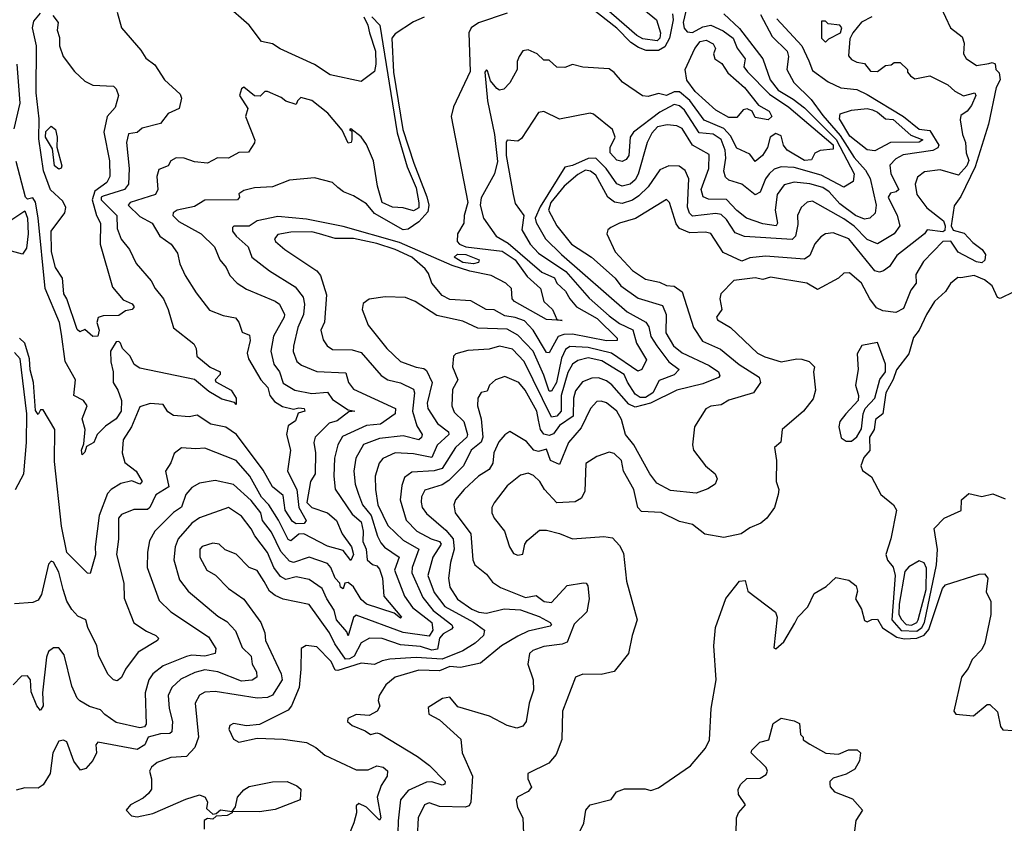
# Model space of a CAD drawing. Extents: x 1995148 to 2088947, y 769131 to 906009.
# Tile 69 of 256: x 2040455 to 2044231, y 774145 to 777226. Entities that reach past the tile are written whole.
import ezdxf

# ---------------------------------------------------------------- set-up
doc = ezdxf.new("R2010")
doc.units = 0

msp = doc.modelspace()

# ---------------------------------------------------------------- linework, layer by layer
at = {"layer": '0CON05XD'}
for points in [[(2042848.9, 777265), (2042896.7, 777225), (2042913.1, 777175), (2042910, 777155), (2042900, 777145), (2042845, 777151.6), (2042821.3, 777165), (2042501.4, 777445)], [(2043015.8, 777285), (2043000, 777215), (2043002.9, 777192.9), (2043015, 777179.2), (2043035, 777176.7), (2043075, 777197.9), (2043105, 777204.7), (2043152.7, 777182.7), (2043191.1, 777155), (2043206.7, 777116.7), (2043236.7, 777075), (2043232.1, 777045), (2043245.8, 777025.8), (2043330.1, 776940.1), (2043405, 776889.7), (2043575, 776745.7), (2043575, 776728.9), (2043525.4, 776724.6), (2043505, 776713.8), (2043491.7, 776688.3), (2043465, 776686.1), (2043398.9, 776725), (2043384.4, 776745), (2043375, 776780), (2043355, 776789.3), (2043333.3, 776775), (2043322.5, 776735), (2043303.5, 776705), (2043275, 776681.9), (2043255, 776710.4), (2043205, 776732.9), (2043180.6, 776780.6), (2043155, 776809), (2043080.4, 776840.4), (2043025, 776915.3), (2042985, 776949.1), (2042965, 776949.1), (2042935, 776934.5), (2042905, 776942.5), (2042865, 776930.5), (2042843.8, 776933.8), (2042766.5, 776986.5), (2042735, 777023.3), (2042715, 777037.5), (2042615, 777044), (2042575, 777054.2), (2042545, 777042), (2042515, 777043.8), (2042485, 777070), (2042465, 777070), (2042440, 777095), (2042405, 777110), (2042385, 777106.7), (2042370, 777085), (2042362.5, 777065), (2042362.5, 777035), (2042335, 776983.3), (2042311.2, 776958.8), (2042295, 776956), (2042285, 776962), (2042261.1, 776991.1), (2042249.2, 777029.2), (2042245, 777033.3), (2042238.8, 777025), (2042248.7, 776915), (2042275.2, 776784.8), (2042287.5, 776682.5), (2042276, 776635), (2042225, 776542.5), (2042220.4, 776515), (2042233.1, 776465), (2042282, 776395), (2042328.8, 776368.8), (2042457.4, 776257.4), (2042506.5, 776236.5), (2042515.4, 776215), (2042547.9, 776185), (2042565, 776156), (2042590.5, 776125), (2042669.6, 776079.6), (2042745.7, 776005), (2042746, 775995), (2042705, 775993.8), (2042575, 776020.4), (2042541.3, 776018.7), (2042519.6, 776010.4), (2042485, 775948), (2042475, 775949.2), (2042423.9, 776035), (2042391.2, 776071.2), (2042355, 776084.2), (2042315, 776089.6), (2042275, 776112.7), (2042243.3, 776115), (2042185, 776148.2), (2042105, 776152.9), (2042075, 776167.7), (2042035.8, 776215), (2042023, 776253), (2042010.3, 776270.3), (2041959.2, 776315), (2041895, 776344.4), (2041825, 776367.2), (2041735, 776386.7), (2041665, 776386.9), (2041604.4, 776405), (2041575, 776412.4), (2041495, 776410.7), (2041445, 776401.4), (2041432, 776385), (2041436, 776375), (2041472.2, 776345), (2041595, 776262.5), (2041608.6, 776245), (2041631.3, 776171.3), (2041623.8, 776066.2), (2041610, 776035), (2041618.6, 775998.6), (2041634.3, 775975), (2041655, 775961.2), (2041730, 775960), (2041765, 775949.2), (2041841.2, 775861.2), (2041866.2, 775845), (2041915, 775833.9), (2041965, 775809.2), (2041969, 775795), (2041960.8, 775725), (2041978.4, 775668.4), (2041998.5, 775635), (2041996.4, 775623.6), (2041985, 775614.6), (2041925, 775630), (2041835, 775619.6), (2041773.2, 775596.8), (2041743.5, 775545), (2041736.2, 775495), (2041741.8, 775445), (2041753.6, 775406.4), (2041770, 775365), (2041802.6, 775325), (2041826.5, 775245), (2041839.9, 775219.9), (2041853.4, 775203.4), (2041910, 775165), (2041892.6, 775115), (2041930.4, 775015), (2041961.5, 774971.5), (2042035.3, 774915), (2042039, 774885), (2042025, 774861.7), (2041925, 774875.7), (2041745, 774943.1), (2041735, 774934.2), (2041715, 774863.3), (2041709.1, 774879.1), (2041669.4, 774925), (2041661.4, 774961.4), (2041632.4, 775005), (2041614.7, 775044.7), (2041565, 775079.5), (2041515, 775088.9), (2041475, 775079.5), (2041455, 775091.4), (2041429.7, 775125), (2041405, 775183.3), (2041356.4, 775246.4), (2041343, 775273), (2041305, 775321.9), (2041255, 775355.6), (2041144.2, 775315.8), (2041114.8, 775295.2), (2041062.5, 775235), (2041050.5, 775205), (2041045.5, 775155), (2041068.3, 775078.3), (2041100.6, 775035), (2041215, 774938.9), (2041248.9, 774918.9), (2041282.1, 774882.1), (2041308, 774818), (2041342.2, 774785), (2041346.1, 774755), (2041363.6, 774725), (2041364.6, 774705), (2041346.4, 774693.6), (2041305, 774690), (2041214.2, 774725), (2041165, 774733.3), (2041126.8, 774723.2), (2041072.4, 774697.6), (2041037.8, 774665), (2041024.5, 774635), (2041028.2, 774585), (2041040.8, 774535), (2041038.9, 774495), (2041031.1, 774488.9), (2040995, 774487.8), (2040947.5, 774475), (2040934.6, 774445), (2040905, 774426.9), (2040755, 774455.7), (2040746.2, 774445), (2040748.8, 774415), (2040735.8, 774385), (2040708.8, 774355), (2040688.3, 774348.3), (2040662.8, 774382.8), (2040635, 774457.5), (2040623, 774463), (2040605, 774460), (2040581.9, 774415), (2040571.8, 774335), (2040545, 774292), (2040525, 774278.8), (2040475, 774281.2), (2040441.7, 774271.7)], [(2040828.9, 777255), (2040844.6, 777195), (2040919.3, 777109.3), (2040938.6, 777078.6)], [(2041775, 777236.4), (2041790.6, 777205), (2041795.8, 777175.8), (2041819.2, 777105), (2041820.6, 777055), (2041815, 777027.5), (2041765, 776988.8), (2041645, 777014.6), (2041585, 777053.4), (2041453.4, 777113.4), (2041425, 777132.9), (2041381.7, 777141.7), (2041335.4, 777205), (2041244.2, 777284.2)], [(2042958.5, 777248.5), (2042960.7, 777225), (2042946.7, 777155), (2042929, 777121), (2042905, 777108), (2042858.1, 777108.1), (2042828.7, 777118.7), (2042798.6, 777138.6), (2042745, 777193.6), (2042645, 777271.1)], [(2043986.5, 777276.5), (2044024.4, 777195), (2044069.9, 777159.9), (2044077.6, 777135), (2044074.6, 777094.6), (2044085, 777076.2), (2044125, 777050), (2044172.1, 777057.9), (2044185, 777062), (2044195.8, 777055.8), (2044198.8, 777035), (2044211.3, 777021.3), (2044214.8, 776995), (2044200.5, 776965), (2044170.5, 776825), (2044118.8, 776661.2), (2044065, 776547.9), (2044038.7, 776511.3), (2044027.2, 776435), (2044035, 776418.2), (2044077.4, 776407.4), (2044110.9, 776370.9), (2044146.2, 776345), (2044159.4, 776325), (2044156.6, 776303.4), (2044145, 776292.9), (2044125, 776297.1), (2044054.5, 776334.5), (2044026.4, 776376.4), (2043994.9, 776375.1), (2043921.4, 776298.6), (2043891.3, 776248.7), (2043892.5, 776215), (2043872, 776188), (2043845, 776118.8), (2043815, 776103.6), (2043765, 776110), (2043741.2, 776121.2), (2043715.6, 776155), (2043683.3, 776215), (2043637.5, 776255), (2043615, 776253.3), (2043595, 776234), (2043515, 776190.8), (2043473.3, 776215), (2043335, 776238.2), (2043305, 776229.4), (2043275, 776235.4), (2043194.3, 776225.7), (2043143.8, 776175), (2043140, 776155), (2043148, 776115), (2043127.5, 776085), (2043131.1, 776075), (2043181.4, 776045), (2043285, 775947.1), (2043312.4, 775932.4), (2043375, 775913.6), (2043435, 775925.7), (2043455, 775924.2), (2043483.3, 775915), (2043503.3, 775895), (2043498.8, 775875), (2043507.5, 775805), (2043497.9, 775772.1), (2043460.8, 775725), (2043379.2, 775655), (2043373.8, 775606.2), (2043350, 775585), (2043358, 775535), (2043356.2, 775455), (2043365.8, 775425), (2043364.2, 775405), (2043350, 775355), (2043320, 775315), (2043296.7, 775295)], [(2042325, 777250.4), (2042215, 777213.3), (2042186.2, 777195), (2042177, 777175), (2042182.7, 777027.3), (2042118.3, 776891.7), (2042110, 776855), (2042174, 776525), (2042160, 776475), (2042158.8, 776445), (2042134.3, 776405), (2042132.9, 776375), (2042141.4, 776365), (2042166, 776355), (2042305, 776337.5), (2042355.5, 776305.5), (2042401.2, 776241.2), (2042452.7, 776195), (2042465.4, 776145), (2042498.7, 776115), (2042507.9, 776092.1), (2042515, 776076.7), (2042535, 776072.5), (2042475, 776076.5), (2042352, 776145), (2042343.8, 776155), (2042341.2, 776195), (2042319.4, 776215), (2042262.5, 776245), (2042181.4, 776261.4), (2042113.7, 776283.7), (2041910.9, 776370.9), (2041695, 776432.5), (2041555, 776460.4), (2041445, 776470.7), (2041365.9, 776454.1), (2041335, 776433.8), (2041276.1, 776433.9), (2041271.2, 776428.8), (2041270.8, 776415), (2041285.5, 776395), (2041331.5, 776355), (2041345.6, 776315), (2041412.5, 776262.5), (2041511.2, 776201.2), (2041541.8, 776161.8), (2041546.8, 776135), (2041543.7, 776095), (2041521.9, 776045), (2041504.5, 775974.5), (2041503.9, 775953.9), (2041518, 775915), (2041535, 775901.4), (2041595, 775876.5), (2041705, 775871.4), (2041715.5, 775835), (2041735, 775808.5), (2041895.5, 775735.5), (2041895.3, 775714.7), (2041838.6, 775675), (2041785, 775669.4), (2041692.9, 775627.1), (2041675.4, 775595), (2041662.6, 775545), (2041659.7, 775475), (2041665.3, 775425.3), (2041729.9, 775329.9), (2041765, 775300), (2041771.8, 775265), (2041770.4, 775225), (2041783.1, 775195), (2041787.2, 775155), (2041807.3, 775137.3), (2041825, 775131.8), (2041835, 775119.2), (2041845.8, 775085), (2041851.2, 775015), (2041919.2, 774935), (2041915, 774930.8), (2041890.5, 774950.5), (2041785, 774984.7), (2041765, 775002.3), (2041735, 775050.7), (2041715, 775068.2), (2041702, 775065), (2041695, 775043.3), (2041685, 775050), (2041682.2, 775065), (2041664.3, 775084.3), (2041648.2, 775125), (2041635, 775140.9), (2041565, 775165.5), (2041505, 775144.5), (2041489.5, 775149.5), (2041456.6, 775186.6), (2041420.8, 775260.8), (2041385.4, 775305), (2041379.7, 775335), (2041342.5, 775382.5), (2041275, 775443.6), (2041205, 775458.6), (2041145, 775448.6), (2041115, 775432.5), (2041092.2, 775405), (2041075, 775356.5), (2041045, 775336.4), (2040973.3, 775265), (2040952.4, 775227.6), (2040944.5, 775184.5), (2040943.5, 775125), (2040989.1, 774999.1), (2041035, 774955.6), (2041179.2, 774859.2), (2041206.7, 774815), (2041204.4, 774795.6), (2041165, 774786), (2041115, 774789.7), (2041095, 774784.7), (2041005, 774748.2), (2040965, 774717.8), (2040949.6, 774695), (2040935.4, 774645), (2040939.4, 774525), (2040934, 774515), (2040915, 774510), (2040825, 774530.9), (2040781.2, 774561.2), (2040765, 774580), (2040722.4, 774592.4), (2040685, 774613.8), (2040675, 774623.8), (2040655, 774670), (2040625, 774790), (2040605, 774816.7), (2040585, 774816.7), (2040565, 774803.3), (2040557.9, 774782.1), (2040542.5, 774645), (2040545.4, 774595), (2040537.7, 774582.3), (2040535, 774577.5), (2040520, 774595), (2040498.3, 774648.3), (2040496.7, 774695), (2040485, 774710), (2040461.7, 774708.3), (2040430, 774675)], [(2042006.2, 777235), (2041965, 777217.5), (2041895, 777171.4), (2041882.3, 777155), (2041888.4, 777025), (2041924.1, 776805), (2041965.9, 776675), (2042016.9, 776546.9), (2042023.8, 776515), (2042020.7, 776489.3), (2041985, 776451.1), (2041945, 776422.5), (2041925, 776420), (2041815, 776482.9), (2041785, 776520), (2041735, 776550.9), (2041696.2, 776565), (2041675, 776582.5), (2041655, 776601.2), (2041585, 776618.8), (2041489.1, 776610.9), (2041425, 776584.3), (2041355, 776581.4), (2041315, 776570.8), (2041295, 776557.5), (2041297.5, 776545), (2041290, 776535), (2041165, 776533.8), (2041125, 776510), (2041058.8, 776495), (2041043.8, 776485), (2041042, 776475), (2041065, 776452.1), (2041150.6, 776405), (2041202, 776355), (2041222, 776305), (2041247.1, 776275), (2041261.2, 776245), (2041288.8, 776215), (2041325, 776192), (2041435, 776146.7), (2041450.6, 776135), (2041470, 776095), (2041468.8, 776085), (2041427.9, 776012.1), (2041417.5, 775955), (2041429.2, 775905), (2041451.5, 775875), (2041465, 775832.5), (2041510, 775805), (2041575, 775792.5), (2041635, 775798.1), (2041655, 775770), (2041715, 775730), (2041740, 775725), (2041717.5, 775722.5), (2041672.6, 775687.4), (2041641.7, 775678.3), (2041587.8, 775625), (2041582.5, 775605), (2041589.6, 775565), (2041587.8, 775485), (2041570.6, 775455), (2041556.2, 775375), (2041575.8, 775355), (2041635.3, 775335.3), (2041669.2, 775305), (2041691.4, 775255), (2041727.7, 775205), (2041734.4, 775175.6), (2041725, 775152.5), (2041695, 775190.8), (2041635, 775207.7), (2041545, 775254.6), (2041525, 775253.1), (2041495, 775228.1), (2041485, 775233.1), (2041447, 775307), (2041410, 775365), (2041381.7, 775395), (2041337.9, 775475), (2041285, 775535.7), (2041165, 775583.3), (2041130.8, 775580.8), (2041075.8, 775584.2), (2041047.7, 775562.3), (2041035, 775526.7), (2041014.3, 775495), (2041026.8, 775435), (2040976.7, 775403.3), (2040954.4, 775355), (2040945, 775348.2), (2040892.6, 775347.4), (2040845, 775328.2), (2040833.1, 775315), (2040833.8, 775233.8), (2040826.2, 775175), (2040853.8, 775065), (2040855, 775007.5), (2040893, 774913), (2040940.7, 774880.7), (2040976.7, 774865), (2040986.7, 774855), (2040983.3, 774845), (2040909.2, 774800.8), (2040860, 774735), (2040845, 774703.8), (2040828.8, 774691.2), (2040815, 774694.2), (2040793.5, 774715), (2040758.1, 774785), (2040750, 774825), (2040715.6, 774895), (2040708.1, 774925), (2040678.3, 774938.3), (2040655, 774964), (2040635, 774996), (2040621.4, 775041.4), (2040605, 775108), (2040585, 775146.2), (2040575, 775150), (2040565, 775137.5), (2040538.7, 775021.3), (2040525, 775000), (2040505, 774991.4), (2040435, 774985.8)], [(2041805, 777236.7), (2041836.4, 777205), (2041902.3, 776792.3), (2041940.9, 776660.9), (2041975, 776580.6), (2041986.1, 776523.9), (2041985, 776504.4), (2041965, 776492.4), (2041925, 776504), (2041885, 776507.2), (2041845.6, 776525), (2041826.8, 776586.8), (2041811.1, 776685), (2041785, 776747.5), (2041765, 776776.7), (2041725, 776807.5), (2041720, 776805), (2041728.3, 776798.3), (2041729.2, 776765), (2041725.5, 776754.5), (2041715, 776751.9), (2041692.1, 776802.1), (2041636.8, 776866.8), (2041575, 776915.4), (2041533.3, 776926.7), (2041520, 776915), (2041515, 776900), (2041475, 776912.9), (2041457.1, 776927.1), (2041405, 776950), (2041395, 776950), (2041377, 776933), (2041355, 776933.8), (2041315, 776967.5), (2041305, 776960), (2041297.5, 776935), (2041330, 776885), (2041321.2, 776855), (2041356.1, 776763.9), (2041355.9, 776754.1), (2041332.5, 776717.5), (2041295, 776716.2), (2041255, 776694.4), (2041213.9, 776696.1), (2041175, 776676), (2041125, 776680), (2041085, 776694.4), (2041055, 776695.7), (2041033.8, 776685), (2041024.1, 776665.9), (2040988.9, 776651.1), (2040980.6, 776625), (2040984.4, 776575), (2040975.6, 776555), (2040878.8, 776525), (2040870.8, 776515), (2040915, 776470.7), (2040963.1, 776445), (2040992, 776395), (2041036.2, 776365), (2041060.3, 776330.3), (2041069.5, 776289.5), (2041089.2, 776245), (2041131.7, 776178.3), (2041182.5, 776112.5), (2041235, 776091.4), (2041282.6, 776082.6), (2041295.6, 776065.6), (2041307.5, 776027.5), (2041336.4, 776016.4), (2041338.6, 775995), (2041326.9, 775946.9), (2041332.5, 775925), (2041379.6, 775845), (2041406, 775815), (2041414.6, 775785), (2041431.7, 775761.7), (2041462.8, 775742.8), (2041505, 775731.9), (2041525, 775737.8), (2041546, 775735), (2041548, 775725), (2041522.7, 775717.3), (2041512.2, 775687.8), (2041485, 775668.8), (2041478.5, 775635), (2041493.3, 775575), (2041482, 775495), (2041517.2, 775425), (2041525.4, 775355), (2041553.9, 775305), (2041545.5, 775294.5), (2041515, 775293), (2041501.4, 775301.4), (2041473.4, 775345), (2041465, 775401.1), (2041424.5, 775435), (2041388.8, 775498.8), (2041285.7, 775635.7), (2041245, 775663.3), (2041188, 775675), (2041135, 775709.1), (2041105, 775702.7), (2041045, 775708.6), (2041022.6, 775722.6), (2041005, 775750.8), (2040955, 775754), (2040915, 775741.2), (2040883.4, 775665), (2040852.2, 775615), (2040847.3, 775565), (2040857.5, 775527.5), (2040900.9, 775495), (2040924.2, 775455), (2040915, 775444.4), (2040885, 775457.8), (2040843.2, 775446.8), (2040805.6, 775425), (2040791.2, 775408.8), (2040760, 775325), (2040743.8, 775205), (2040745.9, 775174.1), (2040725, 775102.5), (2040715, 775103.3), (2040635, 775182.5), (2040615, 775283.3), (2040588.5, 775531.5), (2040590, 775655), (2040545, 775730), (2040535, 775730), (2040525, 775712.5), (2040515, 775726.7), (2040508, 775835), (2040495, 775883.3), (2040492.8, 775925), (2040474.8, 775984.8), (2040454, 776004)], [(2040735, 776011.4), (2040705, 776037.5), (2040685, 776028.8), (2040675, 776037.5), (2040635.6, 776155), (2040623.6, 776175), (2040618.8, 776235), (2040592.5, 776275), (2040576.4, 776335), (2040575.5, 776415), (2040627.5, 776485), (2040632.3, 776505), (2040619.8, 776529.8), (2040572.8, 776572.8), (2040545.8, 776645.8), (2040528.5, 776768.5), (2040529, 776845), (2040518, 776945), (2040519.3, 777125), (2040503.8, 777195), (2040509.5, 777220.5), (2040535, 777250.8)], [(2040582.1, 777242.1), (2040602, 777215), (2040598, 777185), (2040606.9, 777156.9), (2040607.1, 777125), (2040622, 777085), (2040665, 777027.5), (2040705, 776989.4), (2040735, 776974.4), (2040815, 776970.5), (2040825, 776960), (2040833.2, 776935), (2040821.4, 776888.6), (2040790.4, 776855), (2040778, 776795), (2040798.7, 776685), (2040800.7, 776625), (2040788.6, 776601.4), (2040742.4, 776567.6), (2040732.5, 776535), (2040748.9, 776475), (2040764.2, 776445), (2040763.8, 776365), (2040810.2, 776200.2), (2040851.5, 776151.5), (2040886.6, 776136.6), (2040894.4, 776125), (2040886.7, 776115), (2040860.9, 776109.1), (2040835, 776091.3), (2040775, 776090), (2040756.3, 776083.7), (2040750, 776065), (2040759.1, 776035), (2040755, 776011.9), (2040735, 776011.4)], [(2043296.4, 777245), (2043340.8, 777160.8), (2043398.1, 777105), (2043404, 777085), (2043397.5, 777035), (2043424.3, 776985), (2043490, 776920), (2043535, 776857.8), (2043602.1, 776782.1), (2043655, 776696.9), (2043698.3, 776648.3), (2043717.2, 776617.2), (2043740.2, 776515), (2043736.4, 776483.6), (2043715, 776464.6), (2043695, 776460.8), (2043660, 776475), (2043599.7, 776519.7), (2043559.7, 776565), (2043535, 776582.4), (2043485, 776596.1), (2043425, 776602.4), (2043387.4, 776592.6), (2043360.4, 776555), (2043352.9, 776495), (2043361.3, 776445), (2043356.7, 776435), (2043305, 776443), (2043242.5, 776465), (2043205, 776493.5), (2043165, 776536.2), (2043096.9, 776536.9), (2043076, 776546), (2043068.4, 776575), (2043098.5, 776655), (2043099.2, 776709.2), (2043034.8, 776744.8), (2042995, 776808.2), (2042975, 776818.5), (2042937.8, 776822.2), (2042901.2, 776815), (2042878.9, 776791.1), (2042861.5, 776755), (2042827.2, 776632.8), (2042815, 776611.5), (2042795.6, 776594.4), (2042765, 776587.3), (2042745, 776596.9), (2042704.7, 776655), (2042665, 776694.7), (2042635, 776693), (2042575, 776666.2), (2042545, 776660), (2042451.4, 776508.6), (2042432, 776465), (2042435, 776448.1), (2042471.8, 776385), (2042532.5, 776325), (2042784.4, 776105), (2042855.8, 776065.8), (2042868.1, 776048.1), (2042875, 776011.4), (2042898.7, 775975), (2042945, 775914.3), (2042984, 775885), (2042965, 775864.4), (2042907.3, 775842.7), (2042882.7, 775795), (2042855, 775777.7), (2042835, 775777.6), (2042815, 775790.3), (2042786.3, 775836.3), (2042772.5, 775865), (2042687.1, 775917.1), (2042635, 775928.6), (2042595, 775919.4), (2042575, 775904.6), (2042557.2, 775872.8), (2042531.6, 775785), (2042532.1, 775725), (2042515, 775705.7), (2042495, 775701.8), (2042390, 775915), (2042345, 775962.5), (2042295, 775973.8), (2042255, 775962.3), (2042173, 775957), (2042127.5, 775945), (2042118.8, 775935), (2042114.4, 775895), (2042135.7, 775845), (2042115, 775807.5), (2042111.8, 775745), (2042120.5, 775720.5), (2042157.8, 775685), (2042172.7, 775635), (2042170, 775625), (2042126.8, 775585), (2042075.6, 775504.4), (2042045, 775496.2), (2041959.1, 775490.9), (2041930, 775470), (2041919.8, 775439.8), (2041914.5, 775385), (2041937.4, 775307.4), (2041977.8, 775265), (2042033.3, 775235), (2042065, 775225.3), (2042070.9, 775215), (2042038.7, 775165), (2042020.4, 775095), (2042045, 775030), (2042085.6, 774975.6), (2042195, 774916.2), (2042237.5, 774885), (2042233.3, 774865), (2042201.2, 774835), (2042155, 774805.7), (2042075, 774773.8), (2041975, 774780), (2041875, 774773.3), (2041845, 774767.7), (2041815, 774753.1), (2041765, 774758.8), (2041675, 774730), (2041665, 774731.2), (2041649.4, 774765), (2041595, 774820.8), (2041553.8, 774826.2), (2041533.8, 774815), (2041532.5, 774735)], [(2043723, 777237), (2043683.6, 777216.4), (2043650, 777175), (2043638.3, 777151.7), (2043633, 777087), (2043645, 777072.5), (2043665, 777062.5), (2043695, 777057.5), (2043718.3, 777028.3), (2043745, 777027.5), (2043775, 777050), (2043797, 777053), (2043808.3, 777061.7), (2043831.7, 777061.7), (2043860, 777035), (2043860, 777025), (2043870.7, 777010.7), (2043888.3, 776998.3), (2043945, 777010.8), (2044015, 776976.2), (2044041.7, 776951.7), (2044074.2, 776934.2), (2044117.5, 776945), (2044122, 776935), (2044105, 776896.2), (2044089.2, 776875), (2044065, 776858.8), (2044062.1, 776842.1), (2044070.8, 776785), (2044081.9, 776755), (2044084.4, 776715), (2044095.2, 776685.2), (2044087.3, 776665), (2044055, 776629.4), (2043985, 776650.4), (2043925, 776642.9), (2043898.6, 776621.4), (2043889.4, 776595), (2043895.2, 776555), (2043934.5, 776504.5), (2043997.3, 776455), (2044004.7, 776435), (2044002.4, 776417.6), (2043995, 776412.4), (2043935, 776420), (2043924.4, 776405), (2043818.3, 776321.7), (2043790.3, 776279.7), (2043767.8, 776262.2), (2043752.6, 776257.4), (2043735, 776262.3), (2043635.2, 776385.2), (2043575, 776408.5), (2043545.4, 776404.6), (2043526.9, 776393.1), (2043505, 776365.8), (2043485, 776321.1), (2043465, 776307.5), (2043315, 776319.1), (2043255, 776312.7), (2043225, 776299.5), (2043152.5, 776332.5), (2043105, 776405.8), (2043085, 776411.5), (2043025, 776408.9), (2042985, 776425.4), (2042973, 776443), (2042947.5, 776525), (2042935, 776535.8), (2042816, 776464), (2042755, 776445.5), (2042721.5, 776428.5), (2042710.6, 776419.4), (2042706.9, 776405), (2042738.9, 776335), (2042805, 776263.8), (2042855, 776231.1), (2042908.9, 776218.9), (2042935, 776206.2), (2042965, 776204.2), (2042995, 776182), (2043038.5, 776045), (2043073.6, 775993.7), (2043142.4, 775962.4), (2043213.8, 775903.8), (2043291.4, 775855), (2043295.7, 775835), (2043268.6, 775795), (2043175, 775767.3), (2043145, 775749.5), (2043105, 775743.3), (2043086.3, 775733.7), (2043043.1, 775665), (2043035.7, 775595), (2043039.2, 775575), (2043085.6, 775515.6), (2043122.5, 775485), (2043130, 775465), (2043122.5, 775445), (2043093.6, 775426.4), (2043049.1, 775410.9), (2042950.5, 775420.5), (2042898.6, 775448.6), (2042871.6, 775485), (2042810, 775595), (2042777.7, 775635), (2042763.2, 775693.2), (2042745, 775724.4), (2042705, 775756.7), (2042685, 775762.9), (2042668.6, 775761.4), (2042644.4, 775735), (2042608.8, 775661.2), (2042559.1, 775605), (2042525, 775520.8), (2042491.2, 775535), (2042475, 775578.9), (2042445, 775569.6), (2042426.9, 775575), (2042398.7, 775608.7), (2042335, 775646.7), (2042315, 775633.8), (2042292.4, 775607.6), (2042273.5, 775565), (2042270, 775525), (2042255, 775500.8), (2042215, 775475.6), (2042158.9, 775425), (2042126.7, 775385), (2042119.5, 775365), (2042125.5, 775335), (2042185.5, 775255), (2042192.9, 775155), (2042200, 775135), (2042245, 775100), (2042268.6, 775068.6), (2042298.6, 775048.6), (2042395, 775010.5), (2042435, 775018), (2042466, 774995), (2042495, 774990.6), (2042555, 775056.7), (2042617.1, 775067.1), (2042627.5, 775065), (2042633.3, 775055), (2042639.4, 775005), (2042630, 774955), (2042582, 774908), (2042555, 774839.6), (2042535, 774831.2), (2042465, 774822.9), (2042422.5, 774807.5), (2042409.5, 774795), (2042403.8, 774755), (2042424.2, 774695), (2042425.6, 774655), (2042408.5, 774605), (2042397.1, 774535), (2042385, 774517.5), (2042361.2, 774508.8)], [(2043155, 777248.4), (2043215, 777191.7), (2043305.4, 777075.4), (2043333.1, 776995), (2043363.6, 776955), (2043421.5, 776921.5), (2043465, 776887.6), (2043585.7, 776765.7), (2043655.4, 776635), (2043650.8, 776605), (2043615, 776583.3), (2043529.3, 776629.3), (2043425, 776658.6), (2043375, 776660.9), (2043347.9, 776652.1), (2043329.1, 776635), (2043314.6, 776615), (2043295, 776563.8), (2043276, 776554), (2043268.7, 776558.7), (2043225, 776595.6), (2043175, 776610.8), (2043162.4, 776622.4), (2043155.3, 776645.3), (2043163.1, 776695), (2043161, 776725), (2043145, 776766.5), (2043115, 776786.7), (2043061.4, 776791.4), (2043005, 776878.2), (2042985, 776894.7), (2042965, 776900.5), (2042909.3, 776870.7), (2042808.7, 776795), (2042796.1, 776775), (2042791.5, 776705), (2042780.8, 776689.2), (2042765, 776681.5), (2042745, 776686.4), (2042719.6, 776715), (2042720, 776735), (2042738, 776775), (2042728.8, 776805), (2042655, 776862.9), (2042642.9, 776867.1), (2042525, 776844.3), (2042465, 776874.2), (2042445, 776869.2), (2042379.7, 776770.3), (2042365, 776760), (2042325, 776764), (2042320, 776755), (2042320.4, 776705), (2042347.3, 776555)], [(2043358.4, 777228.4), (2043454.7, 777125), (2043481.9, 777068.1), (2043495, 777030.8), (2043555, 776986.8), (2043604.6, 776964.6), (2043665, 776957.5), (2043705, 776938.4), (2043845, 776854.2), (2043905, 776806.5), (2043945, 776801.2), (2043979.6, 776745), (2043975.9, 776734.1), (2043956.4, 776723.6), (2043842.7, 776707.2), (2043815, 776692.2), (2043791.9, 776668.1), (2043795.4, 776635), (2043827.1, 776575), (2043816.7, 776565), (2043795, 776560), (2043785.6, 776545), (2043820.5, 776475), (2043830, 776435), (2043809.2, 776405), (2043745, 776365.7), (2043705, 776382.7), (2043655, 776434.1), (2043615, 776462.2), (2043495, 776530), (2043475, 776526), (2043451.4, 776505), (2043438.5, 776475), (2043439.1, 776440.9), (2043430, 776395), (2043417.4, 776382.6), (2043234.6, 776394.6), (2043198.7, 776408.7), (2043165, 776460), (2043145, 776479.2), (2043125, 776482.9), (2043035, 776472.1), (2043023.2, 776483.2), (2043016.4, 776506.4), (2043020.9, 776615), (2043007.4, 776647.4), (2042984.6, 776664.6), (2042945, 776665.6), (2042910.2, 776649.8), (2042865, 776584.2), (2042829.8, 776550.2), (2042805, 776533.1), (2042765, 776520.3), (2042736.3, 776526.3), (2042710, 776545), (2042665, 776628.9), (2042644.2, 776645), (2042625, 776648.3), (2042595, 776632.1), (2042542.5, 776587.5), (2042492.4, 776525), (2042482.8, 776495), (2042515.4, 776435), (2042570.9, 776365), (2042647.8, 776315)], [(2043545, 777140), (2043557.5, 777152.5), (2043602.5, 777175), (2043607.5, 777195), (2043600, 777205), (2043555, 777210), (2043545, 777220), (2043530, 777220), (2043530, 777155), (2043545, 777140)], [(2043325, 776841.6), (2043275, 776850.8), (2043264.7, 776874.7), (2043245, 776884), (2043229.8, 776880.2), (2043205, 776851.1), (2043175, 776850.8), (2043125, 776878.2), (2043045, 776949.7), (2043013.5, 776993.5), (2043007.1, 777035), (2043044.4, 777115), (2043065, 777141.8), (2043087, 777147), (2043115, 777133.3), (2043123.8, 777115), (2043116.1, 777095), (2043121.1, 777075), (2043148.1, 777058.1), (2043171.3, 777021.3), (2043235.2, 776965.2), (2043288.5, 776898.5), (2043329.2, 776875), (2043339.7, 776855), (2043325, 776841.6)], [(2040938.6, 777078.6), (2040973, 777053), (2041010, 776995), (2041070.5, 776940.5), (2041075.8, 776925), (2041066.2, 776885), (2041024.2, 776865.8), (2040995, 776828), (2040925, 776810), (2040905, 776792.5), (2040871.7, 776788.3), (2040864.5, 776755), (2040874.7, 776655), (2040872.7, 776595), (2040856.7, 776575), (2040775, 776549.6), (2040767.5, 776545), (2040766.9, 776535), (2040827.9, 776475), (2040828.2, 776425), (2040843.9, 776383.9), (2040875.8, 776345), (2040901.3, 776291.3), (2040959.2, 776225), (2040974.3, 776195), (2041005.7, 776155), (2041024.2, 776115), (2041045, 776043.8), (2041122.8, 775982.8), (2041131.9, 775965), (2041134, 775935), (2041185, 775892.9), (2041224, 775875), (2041224.2, 775865), (2041204.2, 775845), (2041207.3, 775837.3), (2041265.8, 775805.8), (2041285.4, 775775), (2041285, 775750), (2041278.3, 775758.3), (2041230.2, 775770.2), (2041180.7, 775800.7), (2041125, 775846.7), (2040915, 775889.7), (2040893.5, 775903.5), (2040878.5, 775935), (2040848.6, 775965), (2040841.2, 775985), (2040835, 775991.2), (2040825, 775990), (2040802.5, 775955), (2040804.1, 775914.1), (2040813.1, 775875), (2040813.3, 775835), (2040831.5, 775805), (2040844.6, 775765), (2040844.5, 775725), (2040825, 775695.8), (2040783.3, 775666.7), (2040752, 775635), (2040738.6, 775605), (2040711.2, 775588.8), (2040705, 775567.5), (2040695, 775557.5), (2040692.2, 775575), (2040700.8, 775599.2), (2040706.2, 775655), (2040694.2, 775695), (2040713.1, 775745), (2040700, 775765), (2040662.5, 775785), (2040668.5, 775845), (2040629.6, 775915), (2040615, 776020), (2040607.6, 776065), (2040551.9, 776195), (2040526.2, 776466.2), (2040515.7, 776525.7), (2040505, 776542.5), (2040485, 776537.5), (2040477.5, 776545), (2040441.4, 776681.4)], [(2040443.5, 777055), (2040455.2, 776905.2), (2040432.8, 776807.2)], [(2043735, 776722.2), (2043705, 776726.7), (2043638.4, 776778.4), (2043598.5, 776845), (2043602, 776865), (2043645, 776878.2), (2043705, 776884.6), (2043725, 776880), (2043745, 776871.4), (2043775, 776845.3), (2043805, 776843.4), (2043873, 776783), (2043919.2, 776765), (2043905, 776756.2), (2043795, 776755.2), (2043735, 776722.2)], [(2040605, 776651.9), (2040588.5, 776665), (2040580, 776730), (2040553.9, 776775), (2040555, 776797.1), (2040575, 776816.9), (2040592.2, 776805), (2040598.5, 776775), (2040596.8, 776736.8), (2040616.5, 776665), (2040614.2, 776655.8), (2040605, 776651.9)], [(2042347.3, 776555), (2042355, 776520.6), (2042388.1, 776475), (2042380.2, 776420.3), (2042413.1, 776365), (2042445, 776330.9), (2042549.8, 776259.8), (2042638.3, 776158.3), (2042715, 776090.3), (2042755, 776060.8), (2042806.2, 776036.2), (2042820.3, 775985), (2042858.2, 775921.8), (2042841.5, 775885), (2042825, 775877.5), (2042725, 775946.5), (2042635, 775968.8), (2042565, 775972.9), (2042548.7, 775961.3), (2042532.7, 775927.3), (2042513.6, 775835), (2042495, 775801.4), (2042485, 775800.8), (2042465, 775863.3), (2042423.8, 775955), (2042365.9, 776015.9), (2042325, 776038.9), (2042212.3, 776042.3), (2042155, 776070), (2042055, 776092.1), (2041972, 776145), (2041935, 776160), (2041856.6, 776163.4), (2041795.7, 776154.3), (2041772.3, 776137.7), (2041768.8, 776115), (2041791.9, 776055), (2041862.5, 775965), (2041915, 775915.6), (2041975, 775893.5), (2042005, 775888.8), (2042015, 775880.6), (2042037.3, 775835), (2042018.2, 775755), (2042020, 775735), (2042057.5, 775677.5), (2042099.4, 775645), (2042100.6, 775635), (2042055.7, 775594.3), (2042035, 775547.5), (2041965, 775560.6), (2041895, 775564.6), (2041847, 775543), (2041833.3, 775525), (2041817.5, 775475), (2041819.1, 775425), (2041828.2, 775365), (2041866.8, 775286.8), (2041925, 775229.7), (2041985.4, 775195), (2041960.2, 775125), (2041958.6, 775105), (2042000.8, 775010.8), (2042040.3, 774960.3), (2042112.4, 774905), (2042115.8, 774895), (2042111.2, 774888.8), (2042078.9, 774871.1), (2042065.2, 774855), (2042057.3, 774812.7), (2042035, 774809), (2041992.6, 774822.6), (2041915, 774828.3), (2041845, 774852.7), (2041796.2, 774853.8), (2041765, 774836.9), (2041737, 774785), (2041719.5, 774775), (2041704.4, 774774.4), (2041662.9, 774832.9), (2041643.1, 774875), (2041565, 774983.3), (2041465, 775004.4), (2041435, 775017.8), (2041413.1, 775035), (2041392.2, 775072.2), (2041365, 775113.5), (2041335.4, 775125.4), (2041285, 775175.8), (2041242.9, 775192.9), (2041220, 775215), (2041195, 775219.2), (2041155, 775206.2), (2041146.2, 775195), (2041146.2, 775165), (2041172, 775115), (2041205.4, 775095.4), (2041255, 775044.2), (2041315, 775004.2), (2041379.2, 774915), (2041394.4, 774874.4), (2041396.9, 774845), (2041457, 774717), (2041460.9, 774695), (2041425, 774635.7), (2041405, 774626.7), (2041365, 774623.8), (2041205, 774650.5), (2041165, 774647.5), (2041144.4, 774635.6), (2041127.5, 774605), (2041140, 774475), (2041126.9, 774435), (2041095, 774401.1), (2041035, 774397.5), (2040982.3, 774377.7), (2040960.7, 774359.3), (2040952.5, 774345), (2040960, 774315), (2040960, 774275), (2040948.3, 774258.3), (2040928.9, 774241.1), (2040880, 774215), (2040863.3, 774195), (2040883, 774173), (2040905, 774170), (2040965, 774182), (2041092.4, 774237.6), (2041145, 774253.4), (2041166.5, 774245), (2041174.5, 774225), (2041171.2, 774201.2), (2041195, 774180), (2041208.3, 774181.7), (2041225, 774196.2), (2041270, 774190), (2041282.5, 774207.5), (2041290, 774245), (2041315, 774273.3), (2041335, 774286), (2041425, 774303.8), (2041480, 774305), (2041518.3, 774288.3), (2041532.5, 774275), (2041530, 774235), (2041435, 774198), (2041375, 774188), (2041270, 774190), (2041270, 774185), (2041250, 774175), (2041208.3, 774171.7), (2041195, 774160), (2041175, 774162.5), (2041162.5, 774155), (2041162.5, 774122.5)], [(2040465, 776326.7), (2040395, 776346), (2040345, 776340.4), (2040302.5, 776345), (2040278.8, 776355), (2040271.7, 776368.3), (2040273.3, 776375), (2040325, 776403.1), (2040355, 776431.9), (2040405, 776446.4), (2040475, 776492.5), (2040484.4, 776465), (2040486.8, 776405), (2040480.3, 776349.7), (2040465, 776326.7)], [(2042647.8, 776315), (2042738.9, 776235), (2042760.8, 776205), (2042827.3, 776157.3), (2042920, 776130), (2042933.8, 776095), (2042932.8, 776025), (2042962.3, 775975), (2042995, 775948.8), (2043099.3, 775899.3), (2043134.4, 775875), (2043139.5, 775860.5), (2043135, 775853.3), (2043075, 775829.4), (2042975, 775805.7), (2042874.2, 775755.8), (2042815, 775740.2), (2042791.1, 775751.1), (2042726.1, 775826.1), (2042705, 775841.6), (2042675, 775852.4), (2042648.7, 775851.3), (2042612.7, 775837.2), (2042587.1, 775802.9), (2042578.6, 775775), (2042577.5, 775705), (2042525, 775669.1), (2042502, 775638), (2042485, 775630.8), (2042465, 775636.2), (2042452, 775655), (2042445, 775690), (2042438.2, 775725), (2042393.8, 775805), (2042369.2, 775835), (2042315, 775857.1), (2042280, 775845), (2042256, 775825), (2042248, 775802), (2042225, 775796), (2042211.9, 775775), (2042211.1, 775745), (2042224.5, 775695), (2042231.4, 775625), (2042225, 775605.5), (2042186, 775575), (2042156.9, 775515), (2042100.8, 775459.2), (2042075, 775442.7), (2042008.8, 775421.2), (2041995.9, 775395.9), (2041994.5, 775375.5), (2041998.9, 775355), (2042015, 775332.9), (2042088.8, 775268.8), (2042116.7, 775235), (2042121.6, 775195), (2042106.8, 775145), (2042099.6, 775085), (2042105, 775050), (2042134.4, 775004.4), (2042189.5, 774965), (2042216, 774954), (2042245, 774950.6), (2042313.4, 774966.6), (2042375, 774963.3), (2042447.3, 774937.3), (2042489.4, 774915), (2042494.3, 774905), (2042489.5, 774900.5), (2042405, 774880.6), (2042365, 774861.8), (2042302.5, 774825), (2042221.5, 774758.5), (2042145, 774742), (2042105, 774745.3), (2042065, 774728.8), (2041985, 774731.5), (2041895, 774704.5), (2041858.6, 774675), (2041833.3, 774635), (2041830, 774615), (2041835.9, 774594.1), (2041825.9, 774574.1), (2041795, 774558), (2041745, 774561.2), (2041713.3, 774546.7), (2041712.5, 774535), (2041729.3, 774519.3), (2041779.5, 774499.5), (2041800, 774485), (2041825, 774491.2), (2041837.7, 774487.7), (2041980.6, 774400.6), (2042026.4, 774366.3), (2042086.5, 774305), (2042085.3, 774294.7), (2042075, 774290.4), (2042035, 774303.1), (2042015, 774301.8), (2041945, 774270.9), (2041915.9, 774234.1), (2041906, 774154), (2041904.7, 774105.3)], [(2042195, 776289.7), (2042155, 776294.9), (2042121.5, 776315), (2042133.6, 776326.4), (2042165.7, 776325), (2042217.5, 776305), (2042215, 776294.6), (2042195, 776289.7)], [(2044267.9, 776182.1), (2044215, 776156.9), (2044205, 776160.8), (2044184.6, 776205), (2044155, 776228.2), (2044115, 776245.2), (2044065, 776235.7), (2044053, 776237), (2044025, 776214), (2044006.2, 776183.8), (2043963.8, 776145), (2043932.2, 776095), (2043904.4, 776035), (2043883.1, 776006.9), (2043865.5, 775945), (2043817, 775883), (2043805, 775846), (2043777.1, 775795), (2043765.6, 775715), (2043737.6, 775692.4), (2043732.2, 775655), (2043714.4, 775625.6), (2043715.8, 775574.2), (2043692.9, 775547.1), (2043680.9, 775515), (2043687, 775497), (2043722.3, 775472.3), (2043757.5, 775405), (2043806, 775366), (2043817.9, 775345), (2043795.9, 775235), (2043776.9, 775175), (2043783.4, 775153.4), (2043805, 775126), (2043812.9, 775095), (2043799.8, 774925), (2043835, 774883.5), (2043895, 774881.7)], [(2043645, 775610), (2043665, 775626.7), (2043683, 775657), (2043690, 775715), (2043698, 775735), (2043734.4, 775775), (2043754, 775846), (2043775.7, 775875), (2043775.5, 775905.5), (2043745, 775988), (2043685, 775976.2), (2043666.7, 775945), (2043670, 775885), (2043660, 775825), (2043671.9, 775785), (2043671.2, 775765), (2043622.9, 775715), (2043600.8, 775685), (2043596, 775665), (2043605, 775622.5), (2043625, 775610), (2043645, 775610)], [(2040439.2, 775425), (2040470.6, 775485), (2040481.2, 775605), (2040482.3, 775715), (2040456.1, 775925), (2040435, 775949.2)], [(2043296.7, 775295), (2043255, 775277.5), (2043222.5, 775255), (2043155, 775240), (2043083, 775253), (2043035, 775290), (2042985, 775301.4), (2042915, 775336.5), (2042839.4, 775339.4), (2042825.6, 775355.6), (2042810.5, 775425), (2042770, 775495), (2042762.5, 775535), (2042735, 775562.9), (2042715, 775567.1), (2042668.5, 775551.5), (2042626.4, 775523.6), (2042622.2, 775417.8), (2042608.9, 775391.1), (2042585, 775377.5), (2042515, 775373.3), (2042468.1, 775425), (2042450, 775455), (2042425, 775478.1), (2042405, 775486.9), (2042375, 775479.2), (2042325, 775438.8), (2042275, 775373.3), (2042265.8, 775355), (2042265.8, 775335), (2042275, 775314), (2042314, 775265), (2042333.3, 775205), (2042349.2, 775179.2), (2042365, 775172.9), (2042384.2, 775175.8), (2042392, 775215), (2042400.6, 775229.4), (2042448.3, 775268.3), (2042475, 775268.8), (2042525, 775256.2), (2042575, 775235.5), (2042695, 775244.2), (2042728.8, 775238.8), (2042755, 775210), (2042770.5, 775180.5), (2042782.6, 775072.6), (2042823.3, 774925), (2042803.3, 774865), (2042790, 774795), (2042735, 774726.2), (2042685, 774715.7), (2042614.1, 774715.9), (2042586.7, 774705), (2042536.2, 774575), (2042534.4, 774465.6), (2042511.7, 774408.3), (2042484.4, 774375.6), (2042403.8, 774335), (2042404.2, 774315), (2042417.5, 774282.5), (2042405, 774266.2), (2042365, 774246), (2042359.2, 774235), (2042364.4, 774205), (2042384.3, 774165), (2042388.6, 774075)], [(2043895, 774881.7), (2043915.2, 774894.8), (2043925.4, 774915), (2043971.2, 775135), (2043974.7, 775194.7), (2043962.5, 775275), (2044000, 775315), (2044065.7, 775344.3), (2044066.7, 775385), (2044095, 775408.8), (2044145, 775397.1), (2044187.3, 775407.3), (2044235, 775388.1)], [(2043875, 774904.5), (2043895, 774914.3), (2043900.5, 774925), (2043931.6, 775041.6), (2043932.8, 775122.8), (2043923.3, 775143.3), (2043905, 775150.5), (2043865, 775127.9), (2043850, 775110), (2043827.7, 774985), (2043826.7, 774946.7), (2043835, 774926.8), (2043855, 774907), (2043875, 774904.5)], [(2042593.8, 774095), (2042618, 774145), (2042626.2, 774195), (2042643.3, 774215), (2042723.6, 774236.4), (2042744.2, 774265.8), (2042775, 774276.2), (2042853.6, 774276.4), (2042875, 774270), (2042905, 774280), (2043027.5, 774365), (2043085, 774432.5), (2043100, 774465), (2043106.2, 774585), (2043126.2, 774695), (2043116.7, 774825), (2043124, 774895), (2043163, 775007), (2043215, 775072.5), (2043237.5, 775075), (2043247.5, 775035), (2043353.6, 774953.6), (2043360, 774935), (2043346.7, 774816.7), (2043355, 774813.3), (2043385, 774840), (2043428, 774912), (2043439.2, 774935), (2043478, 774975), (2043502, 775025), (2043547.3, 775052.7), (2043585, 775086.7), (2043635, 775076.7), (2043662.5, 775055), (2043667.5, 775035), (2043660, 775005), (2043683.8, 774965), (2043695, 774922.5), (2043705, 774917.5), (2043723.6, 774926.4), (2043745, 774927.5), (2043764.1, 774894.1), (2043818.5, 774858.5), (2043847.6, 774852.4), (2043895.9, 774854.1), (2043923.6, 774866.4), (2043942.1, 774887.9), (2043994.4, 775045), (2044005, 775058.8), (2044135, 775100), (2044155, 775101.2), (2044168, 775085), (2044161.7, 775031.7), (2044180, 774995), (2044179.2, 774945), (2044156.9, 774835), (2044145, 774811.2), (2044107.7, 774772.3), (2044092.3, 774737.7), (2044066.7, 774705), (2044037.5, 774575), (2044045, 774562.5), (2044113, 774557), (2044165, 774600), (2044175, 774600), (2044205, 774572.5), (2044215.9, 774515.9), (2044225, 774503.3), (2044265, 774500)], [(2041532.5, 774735), (2041526.9, 774665), (2041497.8, 774595), (2041485, 774578.1), (2041375, 774523.8), (2041325, 774518.8), (2041275, 774527.1), (2041260.6, 774519.4), (2041257.5, 774505), (2041275, 774467.5), (2041295, 774456.2), (2041365, 774471.2), (2041465, 774466.9), (2041555, 774454.2), (2041591.2, 774435), (2041625, 774406), (2041745, 774350), (2041790.8, 774349.2), (2041825, 774364.5), (2041849.2, 774359.2), (2041865.3, 774345.3), (2041864.4, 774325), (2041840.5, 774289.5), (2041825.5, 774245), (2041839.4, 774165), (2041835, 774156.2), (2041785, 774206.1), (2041755, 774220.4), (2041745, 774212), (2041746.4, 774185), (2041736.6, 774146.6), (2041680.4, 774009.6)], [(2042361.2, 774508.8), (2042325, 774520), (2042256.7, 774555), (2042135, 774591.4), (2042105, 774628.6), (2042076.4, 774623.6), (2042021.7, 774588.3), (2042023.6, 774563.6), (2042065, 774541.2), (2042146.8, 774466.8), (2042152, 774415), (2042191.4, 774325), (2042184.5, 774225), (2042178.2, 774211.8), (2042163.8, 774206.2), (2042065, 774208.5), (2042025, 774222.5), (2042006.7, 774215), (2041982.9, 774165), (2041978.9, 774091.1)], [(2043200.8, 774045), (2043203.8, 774165), (2043211.2, 774185), (2043238, 774215), (2043211.2, 774255), (2043210, 774275), (2043220, 774295), (2043243.9, 774316.1), (2043295, 774318), (2043318.3, 774331.7), (2043322.5, 774345), (2043318, 774358), (2043260, 774415), (2043262.5, 774425), (2043293.9, 774456.1), (2043327.5, 774465), (2043345, 774527.5), (2043375, 774547.5), (2043425, 774537.5), (2043445, 774527.5), (2043450, 774485), (2043460, 774475), (2043460, 774465), (2043485, 774447.5), (2043547, 774413), (2043595, 774410), (2043633.3, 774426.7), (2043666.7, 774426.7), (2043680, 774415), (2043675.7, 774384.3), (2043658.3, 774351.7), (2043625, 774333.3), (2043575, 774317.5), (2043562.5, 774305), (2043562.5, 774295), (2043563.3, 774285), (2043580, 774265), (2043648.3, 774238.3), (2043687.5, 774195), (2043662, 774155), (2043655.7, 774105)]]:
    msp.add_lwpolyline(points, dxfattribs=at)

doc.saveas('drawing.dxf')
